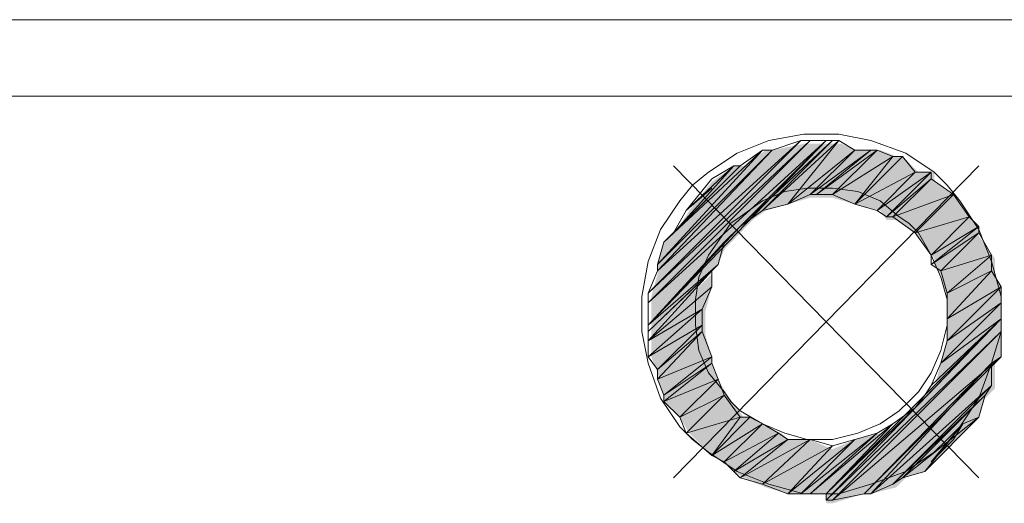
# Model space of a CAD drawing. Header units: millimetres. Extents: x 140304 to 319987, y -10756 to 142544.
# Tile 84 of 203: x 159780 to 160239, y 78858 to 79083. Entities that reach past the tile are written whole.
import ezdxf

# ---------------------------------------------------------------- set-up
doc = ezdxf.new("R2010")
doc.units = ezdxf.units.MM
doc.header["$LTSCALE"] = 10
doc.layers.get('0').update_dxf_attribs({"linetype": 'CONTINUOUS'})
doc.layers.add('ele_15', color=34, linetype='CONTINUOUS', lineweight=15)
doc.layers.add('H', color=7, linetype='CONTINUOUS', lineweight=53, true_color=0x0000d1)

# ---------------------------------------------------------------- blocks, each defined once
blk = doc.blocks.new('Base lucknow')
at = {"layer": 'H', "linetype": 'Continuous'}
for points in [[(160074.06, 98849.92), (160077, 98860.26), (160130.39, 98918.11), (160145.19, 98921.05), (160074.06, 98849.92)], [(160074.06, 98849.92), (160145.19, 98921.05), (160148.13, 98921.05), (160074.06, 98846.98), (160074.06, 98849.92)], [(160074.06, 98846.98), (160148.13, 98921.05), (160155.62, 98921.05), (160074.06, 98836.55), (160074.06, 98846.98)], [(160117.02, 98882.54), (160155.62, 98921.05), (160158.56, 98921.05), (160127.45, 98889.94), (160117.02, 98882.54)], [(160127.45, 98889.94), (160158.56, 98921.05), (160163.02, 98921.05), (160137.79, 98892.88), (160127.45, 98889.94)], [(160137.79, 98892.88), (160163.02, 98921.05), (160168.9, 98918.11), (160148.13, 98895.91), (160137.79, 98892.88)], [(160077, 98864.72), (160079.94, 98875.14), (160117.02, 98910.71), (160127.45, 98918.11), (160077, 98864.72)], [(160077, 98864.72), (160127.45, 98918.11), (160130.39, 98918.11), (160077, 98860.26), (160077, 98864.72)], [(160148.13, 98895.91), (160168.9, 98918.11), (160176.38, 98918.11), (160151.16, 98895.91), (160148.13, 98895.91)], [(160151.16, 98895.91), (160176.38, 98918.11), (160180.84, 98918.11), (160158.56, 98895.91), (160151.16, 98895.91)], [(160158.56, 98895.91), (160180.84, 98918.11), (160188.24, 98915.17), (160168.9, 98892.88), (160158.56, 98895.91)], [(160168.9, 98892.88), (160188.24, 98915.17), (160191.18, 98915.17), (160168.9, 98892.88)], [(160168.9, 98892.88), (160191.18, 98915.17), (160198.58, 98907.77), (160180.84, 98889.94), (160168.9, 98892.88)], [(160084.4, 98878.09), (160091.8, 98889.94), (160102.23, 98903.31), (160112.57, 98910.71), (160084.4, 98878.09)], [(160084.4, 98878.09), (160112.57, 98910.71), (160117.02, 98910.71), (160084.4, 98878.09)], [(160180.84, 98889.94), (160198.58, 98907.77), (160205.98, 98907.77), (160183.78, 98885.49), (160180.84, 98889.94)], [(160183.78, 98885.49), (160205.98, 98907.77), (160205.98, 98903.31), (160188.24, 98885.49), (160183.78, 98885.49)], [(160091.8, 98889.94), (160102.23, 98903.31), (160102.23, 98900.37), (160091.8, 98889.94)], [(160188.24, 98885.49), (160205.98, 98903.31), (160216.41, 98895.91), (160198.58, 98878.09), (160188.24, 98885.49)], [(160198.58, 98878.09), (160216.41, 98895.91), (160223.81, 98885.49), (160205.98, 98867.66), (160198.58, 98878.09)], [(160074.06, 98836.55), (160109.62, 98875.14), (160117.02, 98882.54), (160074.06, 98836.55)], [(160205.98, 98867.66), (160223.81, 98885.49), (160226.75, 98882.54), (160205.98, 98864.72), (160205.98, 98867.66)], [(160205.98, 98864.72), (160226.75, 98882.54), (160226.75, 98878.09), (160209.01, 98860.26), (160205.98, 98864.72)], [(160209.01, 98860.26), (160226.75, 98878.09), (160234.23, 98867.66), (160211.95, 98849.92), (160209.01, 98860.26)], [(160074.06, 98836.55), (160109.62, 98875.14), (160105.17, 98864.72), (160074.06, 98832.09), (160074.06, 98836.55)], [(160211.95, 98849.92), (160234.23, 98867.66), (160234.23, 98860.26), (160211.95, 98839.49), (160211.95, 98849.92)], [(160074.06, 98829.15), (160074.06, 98832.09), (160102.23, 98860.26), (160074.06, 98829.15)], [(160074.06, 98829.15), (160102.23, 98860.26), (160102.23, 98854.38), (160074.06, 98829.15)], [(160211.95, 98839.49), (160234.23, 98860.26), (160237.17, 98854.38), (160211.95, 98829.15), (160211.95, 98839.49)], [(160074.06, 98829.15), (160102.23, 98854.38), (160099.2, 98842.52), (160074.06, 98821.75), (160074.06, 98829.15)], [(160211.95, 98829.15), (160237.17, 98854.38), (160237.17, 98846.98), (160209.01, 98818.73), (160211.95, 98829.15)], [(160209.01, 98818.73), (160237.17, 98846.98), (160237.17, 98839.49), (160205.98, 98806.87), (160209.01, 98818.73)], [(160074.06, 98821.75), (160099.2, 98842.52), (160099.2, 98836.55), (160077, 98814.27), (160074.06, 98821.75)], [(160077, 98814.27), (160099.2, 98836.55), (160099.2, 98832.09), (160077, 98811.33), (160077, 98814.27)], [(160155.62, 98753.48), (160155.62, 98757.94), (160237.17, 98839.49), (160155.62, 98753.48)], [(160155.62, 98753.48), (160237.17, 98839.49), (160237.17, 98832.09), (160158.56, 98753.48), (160155.62, 98753.48)], [(160198.58, 98796.53), (160201.52, 98803.93), (160237.17, 98839.49), (160198.58, 98796.53)], [(160077, 98811.33), (160099.2, 98832.09), (160102.23, 98821.75), (160079.94, 98803.93), (160077, 98811.33)], [(160158.56, 98753.48), (160237.17, 98832.09), (160237.17, 98821.75), (160173.36, 98757.94), (160158.56, 98753.48)], [(160079.94, 98803.93), (160102.23, 98821.75), (160102.23, 98818.73), (160079.94, 98800.98), (160079.94, 98803.93)], [(160079.94, 98800.98), (160102.23, 98818.73), (160105.17, 98811.33), (160087.34, 98793.59), (160079.94, 98800.98)], [(160173.36, 98757.94), (160234.23, 98818.73), (160176.38, 98757.94), (160173.36, 98757.94)], [(160176.38, 98757.94), (160234.23, 98818.73), (160234.23, 98806.87), (160188.24, 98760.88), (160176.38, 98757.94)], [(160087.34, 98793.59), (160105.17, 98811.33), (160109.62, 98803.93), (160091.8, 98786.1), (160087.34, 98793.59)], [(160091.8, 98786.1), (160109.62, 98803.93), (160117.02, 98793.59), (160102.23, 98775.76), (160091.8, 98786.1)], [(160191.18, 98765.33), (160229.78, 98803.93), (160226.75, 98793.59), (160201.52, 98768.36), (160191.18, 98765.33)], [(160155.62, 98757.94), (160188.24, 98789.13), (160198.58, 98796.53), (160155.62, 98757.94)], [(160102.23, 98775.76), (160117.02, 98793.59), (160119.97, 98793.59), (160102.23, 98775.76)], [(160102.23, 98775.76), (160119.97, 98793.59), (160127.45, 98789.13), (160109.62, 98771.3), (160102.23, 98775.76)], [(160201.52, 98768.36), (160219.35, 98789.13), (160226.75, 98793.59), (160201.52, 98768.36)], [(160109.62, 98771.3), (160127.45, 98789.13), (160134.85, 98786.1), (160112.57, 98768.36), (160109.62, 98771.3)], [(160112.57, 98768.36), (160134.85, 98786.1), (160137.79, 98783.16), (160117.02, 98765.33), (160112.57, 98768.36)], [(160145.19, 98757.94), (160168.9, 98783.16), (160180.84, 98786.1), (160148.13, 98757.94), (160145.19, 98757.94)], [(160148.13, 98757.94), (160180.84, 98786.1), (160188.24, 98789.13), (160155.62, 98757.94), (160148.13, 98757.94)], [(160201.52, 98768.36), (160219.35, 98789.13), (160216.41, 98783.16), (160201.52, 98768.36)], [(160117.02, 98765.33), (160137.79, 98783.16), (160148.13, 98783.16), (160127.45, 98760.88), (160117.02, 98765.33)], [(160127.45, 98760.88), (160148.13, 98783.16), (160158.56, 98778.7), (160137.79, 98757.94), (160127.45, 98760.88)], [(160137.79, 98757.94), (160158.56, 98778.7), (160168.9, 98783.16), (160145.19, 98757.94), (160137.79, 98757.94)]]:
    blk.add_hatch(color=256, dxfattribs=at).paths.add_polyline_path(points)
for points in [[(160606.46, 98978.9), (159703.26, 98978.9)], [(159738.83, 98943.33), (160570.89, 98943.33)], [(160145.19, 98925.51), (160128.88, 98922.57)], [(160161.5, 98925.51), (160145.19, 98925.51)], [(160176.38, 98922.57), (160161.5, 98925.51)], [(160143.76, 98922.57), (160072.54, 98851.35)], [(160143.76, 98922.57), (160072.54, 98851.35)], [(160072.54, 98851.35), (160148.13, 98922.57)], [(160072.54, 98851.35), (160148.13, 98922.57)], [(160148.13, 98922.57), (160072.54, 98846.98)], [(160148.13, 98922.57), (160072.54, 98846.98)], [(160072.54, 98846.98), (160155.62, 98922.57)], [(160072.54, 98846.98), (160155.62, 98922.57)], [(160155.62, 98922.57), (160072.54, 98836.55)], [(160077, 98861.77), (160143.76, 98922.57)], [(160077, 98861.77), (160143.76, 98922.57)], [(160128.88, 98922.57), (160114.08, 98916.68)], [(160155.62, 98922.57), (160115.51, 98882.54)], [(160115.51, 98882.54), (160158.56, 98922.57)], [(160115.51, 98882.54), (160158.56, 98922.57)], [(160158.56, 98922.57), (160125.94, 98889.94)], [(160158.56, 98922.57), (160125.94, 98889.94)], [(160125.94, 98889.94), (160158.56, 98922.57)], [(160125.94, 98889.94), (160158.56, 98922.57)], [(160158.56, 98922.57), (160125.94, 98889.94)], [(160158.56, 98922.57), (160125.94, 98889.94)], [(160125.94, 98889.94), (160161.5, 98922.57)], [(160125.94, 98889.94), (160161.5, 98922.57)], [(160143.76, 98922.57), (160130.39, 98918.11)], [(160161.5, 98922.57), (160137.79, 98892.88)], [(160161.5, 98922.57), (160137.79, 98892.88)], [(160148.13, 98922.57), (160143.76, 98922.57)], [(160155.62, 98922.57), (160148.13, 98922.57)], [(160158.56, 98922.57), (160155.62, 98922.57)], [(160158.56, 98922.57), (160158.56, 98922.57)], [(160158.56, 98922.57), (160158.56, 98922.57)], [(160161.5, 98922.57), (160158.56, 98922.57)], [(160168.9, 98918.11), (160161.5, 98922.57)], [(160192.7, 98916.68), (160176.38, 98922.57)], [(160125.94, 98918.11), (160077, 98864.72)], [(160125.94, 98918.11), (160077, 98864.72)], [(160077, 98864.72), (160130.39, 98918.11)], [(160077, 98864.72), (160130.39, 98918.11)], [(160130.39, 98918.11), (160077, 98861.77)], [(160130.39, 98918.11), (160077, 98861.77)], [(160079.94, 98875.14), (160125.94, 98918.11)], [(160079.94, 98875.14), (160125.94, 98918.11)], [(160114.08, 98916.68), (160100.71, 98907.77)], [(160125.94, 98918.11), (160115.51, 98910.71)], [(160130.39, 98918.11), (160125.94, 98918.11)], [(160137.79, 98892.88), (160168.9, 98918.11)], [(160137.79, 98892.88), (160168.9, 98918.11)], [(160168.9, 98918.11), (160148.13, 98897.34)], [(160168.9, 98918.11), (160148.13, 98897.34)], [(160148.13, 98897.34), (160176.38, 98918.11)], [(160148.13, 98897.34), (160176.38, 98918.11)], [(160176.38, 98918.11), (160151.16, 98897.34)], [(160176.38, 98918.11), (160151.16, 98897.34)], [(160151.16, 98897.34), (160179.33, 98918.11)], [(160151.16, 98897.34), (160179.33, 98918.11)], [(160179.33, 98918.11), (160158.56, 98897.34)], [(160179.33, 98918.11), (160158.56, 98897.34)], [(160158.56, 98897.34), (160186.73, 98915.17)], [(160158.56, 98897.34), (160186.73, 98915.17)], [(160176.38, 98918.11), (160168.9, 98918.11)], [(160186.73, 98915.17), (160168.9, 98892.88)], [(160191.18, 98915.17), (160168.9, 98892.88)], [(160168.9, 98892.88), (160191.18, 98915.17)], [(160191.18, 98915.17), (160168.9, 98892.88)], [(160168.9, 98892.88), (160186.73, 98915.17)], [(160191.18, 98915.17), (160168.9, 98892.88)], [(160179.33, 98918.11), (160176.38, 98918.11)], [(160186.73, 98915.17), (160179.33, 98918.11)], [(160186.73, 98915.17), (160191.18, 98915.17)], [(160197.15, 98907.77), (160191.18, 98915.17)], [(160205.98, 98907.77), (160192.7, 98916.68)], [(160115.51, 98910.71), (160079.94, 98875.14)], [(160115.51, 98910.71), (160079.94, 98875.14)], [(160112.57, 98910.71), (160084.4, 98879.6)], [(160112.57, 98910.71), (160084.4, 98879.6)], [(160084.4, 98879.6), (160115.51, 98910.71)], [(160084.4, 98879.6), (160115.51, 98910.71)], [(160226.75, 98910.71), (160084.4, 98765.33)], [(160084.4, 98910.71), (160226.75, 98765.33)], [(160090.37, 98889.94), (160112.57, 98910.71)], [(160090.37, 98889.94), (160112.57, 98910.71)], [(160112.57, 98910.71), (160102.23, 98904.74)], [(160115.51, 98910.71), (160112.57, 98910.71)], [(160102.23, 98904.74), (160090.37, 98889.94)], [(160100.71, 98907.77), (160093.31, 98901.8)], [(160168.9, 98892.88), (160197.15, 98907.77)], [(160168.9, 98892.88), (160197.15, 98907.77)], [(160197.15, 98907.77), (160179.33, 98889.94)], [(160197.15, 98907.77), (160179.33, 98889.94)], [(160179.33, 98889.94), (160204.55, 98907.77)], [(160179.33, 98889.94), (160204.55, 98907.77)], [(160204.55, 98907.77), (160183.78, 98887)], [(160204.55, 98907.77), (160183.78, 98887)], [(160183.78, 98887), (160204.55, 98904.74)], [(160183.78, 98887), (160204.55, 98904.74)], [(160204.55, 98904.74), (160186.73, 98887)], [(160204.55, 98904.74), (160186.73, 98887)], [(160204.55, 98907.77), (160197.15, 98907.77)], [(160204.55, 98904.74), (160204.55, 98907.77)], [(160214.89, 98897.34), (160204.55, 98904.74)], [(160211.95, 98901.8), (160205.98, 98907.77)], [(160093.31, 98901.8), (160087.34, 98894.4)], [(160102.23, 98900.37), (160090.37, 98889.94)], [(160090.37, 98889.94), (160102.23, 98900.37)], [(160146.7, 98900.37), (160136.28, 98898.85)], [(160158.56, 98900.37), (160146.7, 98900.37)], [(160170.41, 98898.85), (160158.56, 98900.37)], [(160217.92, 98894.4), (160211.95, 98901.8)], [(160136.28, 98898.85), (160125.94, 98894.4)], [(160148.13, 98897.34), (160137.79, 98892.88)], [(160151.16, 98897.34), (160148.13, 98897.34)], [(160158.56, 98897.34), (160151.16, 98897.34)], [(160168.9, 98892.88), (160158.56, 98897.34)], [(160180.84, 98894.4), (160170.41, 98898.85)], [(160186.73, 98887), (160214.89, 98897.34)], [(160186.73, 98887), (160214.89, 98897.34)], [(160214.89, 98897.34), (160197.15, 98879.6)], [(160214.89, 98897.34), (160197.15, 98879.6)], [(160197.15, 98879.6), (160214.89, 98897.34)], [(160197.15, 98879.6), (160214.89, 98897.34)], [(160214.89, 98897.34), (160197.15, 98879.6)], [(160214.89, 98897.34), (160197.15, 98879.6)], [(160214.89, 98897.34), (160214.89, 98897.34)], [(160214.89, 98897.34), (160214.89, 98897.34)], [(160222.29, 98887), (160214.89, 98897.34)], [(160087.34, 98894.4), (160078.43, 98881.03)], [(160125.94, 98894.4), (160115.51, 98887)], [(160137.79, 98892.88), (160125.94, 98889.94)], [(160179.33, 98889.94), (160168.9, 98892.88)], [(160189.67, 98887), (160180.84, 98894.4)], [(160226.75, 98881.03), (160217.92, 98894.4)], [(160084.4, 98879.6), (160090.37, 98889.94)], [(160115.51, 98887), (160111.14, 98884.06)], [(160125.94, 98889.94), (160115.51, 98882.54)], [(160183.78, 98887), (160179.33, 98889.94)], [(160186.73, 98887), (160183.78, 98887)], [(160197.15, 98879.6), (160186.73, 98887)], [(160194.13, 98884.06), (160189.67, 98887)], [(160197.15, 98879.6), (160222.29, 98887)], [(160197.15, 98879.6), (160222.29, 98887)], [(160222.29, 98887), (160204.55, 98869.17)], [(160222.29, 98887), (160204.55, 98869.17)], [(160226.75, 98882.54), (160222.29, 98887)], [(160072.54, 98836.55), (160115.51, 98882.54)], [(160111.14, 98884.06), (160108.11, 98879.6)], [(160115.51, 98882.54), (160108.11, 98875.14)], [(160198.58, 98879.6), (160194.13, 98884.06)], [(160204.55, 98869.17), (160226.75, 98882.54)], [(160204.55, 98869.17), (160226.75, 98882.54)], [(160226.75, 98882.54), (160204.55, 98864.72)], [(160226.75, 98882.54), (160204.55, 98864.72)], [(160226.75, 98879.6), (160226.75, 98882.54)], [(160078.43, 98881.03), (160072.54, 98866.23)], [(160079.94, 98875.14), (160084.4, 98879.6)], [(160108.11, 98879.6), (160100.71, 98869.17)], [(160204.55, 98869.17), (160197.15, 98879.6)], [(160204.55, 98869.17), (160198.58, 98879.6)], [(160204.55, 98864.72), (160226.75, 98879.6)], [(160204.55, 98864.72), (160226.75, 98879.6)], [(160226.75, 98879.6), (160209.01, 98861.77)], [(160226.75, 98879.6), (160209.01, 98861.77)], [(160232.72, 98866.23), (160226.75, 98881.03)], [(160232.72, 98869.17), (160226.75, 98879.6)], [(160108.11, 98875.14), (160072.54, 98836.55)], [(160072.54, 98836.55), (160108.11, 98875.14)], [(160108.11, 98875.14), (160072.54, 98836.55)], [(160108.11, 98875.14), (160072.54, 98836.55)], [(160077, 98864.72), (160079.94, 98875.14)], [(160105.17, 98864.72), (160108.11, 98875.14)], [(160100.71, 98869.17), (160096.26, 98858.83)], [(160204.55, 98864.72), (160204.55, 98869.17)], [(160209.01, 98858.83), (160204.55, 98869.17)], [(160209.01, 98861.77), (160232.72, 98869.17)], [(160209.01, 98861.77), (160232.72, 98869.17)], [(160232.72, 98869.17), (160211.95, 98851.35)], [(160232.72, 98869.17), (160211.95, 98851.35)], [(160211.95, 98851.35), (160232.72, 98869.17)], [(160211.95, 98851.35), (160232.72, 98869.17)], [(160232.72, 98869.17), (160211.95, 98851.35)], [(160232.72, 98869.17), (160211.95, 98851.35)], [(160232.72, 98869.17), (160232.72, 98869.17)], [(160232.72, 98869.17), (160232.72, 98869.17)], [(160232.72, 98861.77), (160232.72, 98869.17)], [(160072.54, 98866.23), (160069.6, 98849.92)], [(160072.54, 98836.55), (160105.17, 98864.72)], [(160072.54, 98836.55), (160105.17, 98864.72)], [(160105.17, 98864.72), (160072.54, 98833.61)], [(160105.17, 98864.72), (160072.54, 98833.61)], [(160077, 98861.77), (160077, 98864.72)], [(160102.23, 98861.77), (160105.17, 98864.72)], [(160209.01, 98861.77), (160204.55, 98864.72)], [(160237.17, 98849.92), (160232.72, 98866.23)], [(160072.54, 98851.35), (160077, 98861.77)], [(160072.54, 98833.61), (160102.23, 98861.77)], [(160072.54, 98833.61), (160102.23, 98861.77)], [(160102.23, 98861.77), (160072.54, 98829.15)], [(160072.54, 98829.15), (160102.23, 98861.77)], [(160096.26, 98858.83), (160094.74, 98848.41)], [(160102.23, 98861.77), (160102.23, 98854.38)], [(160211.95, 98851.35), (160209.01, 98861.77)], [(160211.95, 98848.41), (160209.01, 98858.83)], [(160211.95, 98851.35), (160232.72, 98861.77)], [(160211.95, 98851.35), (160232.72, 98861.77)], [(160232.72, 98861.77), (160211.95, 98839.49)], [(160232.72, 98861.77), (160211.95, 98839.49)], [(160237.17, 98854.38), (160232.72, 98861.77)], [(160102.23, 98854.38), (160072.54, 98829.15)], [(160072.54, 98829.15), (160102.23, 98854.38)], [(160102.23, 98854.38), (160072.54, 98829.15)], [(160102.23, 98854.38), (160072.54, 98829.15)], [(160097.77, 98843.95), (160102.23, 98854.38)], [(160211.95, 98839.49), (160237.17, 98854.38)], [(160211.95, 98839.49), (160237.17, 98854.38)], [(160237.17, 98854.38), (160211.95, 98829.15)], [(160237.17, 98854.38), (160211.95, 98829.15)], [(160211.95, 98829.15), (160237.17, 98854.38)], [(160211.95, 98829.15), (160237.17, 98854.38)], [(160237.17, 98854.38), (160211.95, 98829.15)], [(160237.17, 98854.38), (160211.95, 98829.15)], [(160237.17, 98854.38), (160237.17, 98854.38)], [(160237.17, 98854.38), (160237.17, 98854.38)], [(160237.17, 98846.98), (160237.17, 98854.38)], [(160069.6, 98849.92), (160069.6, 98833.61)], [(160072.54, 98846.98), (160072.54, 98851.35)], [(160211.95, 98839.49), (160211.95, 98851.35)], [(160237.17, 98833.61), (160237.17, 98849.92)], [(160072.54, 98836.55), (160072.54, 98846.98)], [(160094.74, 98848.41), (160094.74, 98836.55)], [(160237.17, 98846.98), (160209.01, 98818.73)], [(160237.17, 98846.98), (160209.01, 98818.73)], [(160211.95, 98836.55), (160211.95, 98848.41)], [(160211.95, 98829.15), (160237.17, 98846.98)], [(160211.95, 98829.15), (160237.17, 98846.98)], [(160237.17, 98839.49), (160237.17, 98846.98)], [(160072.54, 98829.15), (160097.77, 98843.95)], [(160072.54, 98829.15), (160097.77, 98843.95)], [(160097.77, 98843.95), (160072.54, 98821.75)], [(160097.77, 98843.95), (160072.54, 98821.75)], [(160097.77, 98836.55), (160097.77, 98843.95)], [(160072.54, 98833.61), (160072.54, 98836.55)], [(160072.54, 98821.75), (160097.77, 98836.55)], [(160072.54, 98821.75), (160097.77, 98836.55)], [(160097.77, 98836.55), (160077, 98815.78)], [(160097.77, 98836.55), (160077, 98815.78)], [(160094.74, 98836.55), (160096.26, 98824.7)], [(160097.77, 98833.61), (160097.77, 98836.55)], [(160237.17, 98839.49), (160155.62, 98757.94)], [(160155.62, 98757.94), (160237.17, 98839.49)], [(160155.62, 98757.94), (160237.17, 98839.49)], [(160237.17, 98839.49), (160155.62, 98754.99)], [(160237.17, 98839.49), (160155.62, 98754.99)], [(160237.17, 98839.49), (160197.15, 98797.96)], [(160201.52, 98803.93), (160237.17, 98839.49)], [(160237.17, 98839.49), (160201.52, 98803.93)], [(160201.52, 98803.93), (160237.17, 98839.49)], [(160201.52, 98803.93), (160237.17, 98839.49)], [(160237.17, 98839.49), (160204.55, 98808.38)], [(160237.17, 98839.49), (160204.55, 98808.38)], [(160204.55, 98808.38), (160237.17, 98839.49)], [(160237.17, 98839.49), (160204.55, 98808.38)], [(160209.01, 98818.73), (160237.17, 98839.49)], [(160209.01, 98818.73), (160237.17, 98839.49)], [(160209.01, 98824.7), (160211.95, 98836.55)], [(160211.95, 98829.15), (160211.95, 98839.49)], [(160237.17, 98839.49), (160237.17, 98839.49)], [(160237.17, 98839.49), (160237.17, 98839.49)], [(160237.17, 98839.49), (160237.17, 98839.49)], [(160237.17, 98833.61), (160237.17, 98839.49)], [(160069.6, 98833.61), (160072.54, 98818.73)], [(160072.54, 98829.15), (160072.54, 98833.61)], [(160077, 98815.78), (160097.77, 98833.61)], [(160077, 98815.78), (160097.77, 98833.61)], [(160097.77, 98833.61), (160077, 98811.33)], [(160097.77, 98833.61), (160077, 98811.33)], [(160102.23, 98821.75), (160097.77, 98833.61)], [(160155.62, 98754.99), (160237.17, 98833.61)], [(160155.62, 98754.99), (160237.17, 98833.61)], [(160237.17, 98833.61), (160158.56, 98754.99)], [(160237.17, 98833.61), (160158.56, 98754.99)], [(160232.72, 98818.73), (160237.17, 98833.61)], [(160237.17, 98821.75), (160237.17, 98833.61)], [(160072.54, 98821.75), (160072.54, 98829.15)], [(160209.01, 98818.73), (160211.95, 98829.15)], [(160096.26, 98824.7), (160100.71, 98814.27)], [(160204.55, 98814.27), (160209.01, 98824.7)], [(160077, 98815.78), (160072.54, 98821.75)], [(160072.54, 98818.73), (160078.43, 98802.41)], [(160077, 98811.33), (160102.23, 98821.75)], [(160077, 98811.33), (160102.23, 98821.75)], [(160102.23, 98821.75), (160079.94, 98803.93)], [(160102.23, 98821.75), (160079.94, 98803.93)], [(160079.94, 98803.93), (160102.23, 98818.73)], [(160079.94, 98803.93), (160102.23, 98818.73)], [(160102.23, 98818.73), (160079.94, 98800.98)], [(160102.23, 98818.73), (160079.94, 98800.98)], [(160102.23, 98818.73), (160102.23, 98821.75)], [(160105.17, 98811.33), (160102.23, 98818.73)], [(160158.56, 98754.99), (160237.17, 98821.75)], [(160158.56, 98754.99), (160237.17, 98821.75)], [(160237.17, 98821.75), (160173.36, 98757.94)], [(160237.17, 98821.75), (160173.36, 98757.94)], [(160173.36, 98757.94), (160232.72, 98818.73)], [(160173.36, 98757.94), (160232.72, 98818.73)], [(160232.72, 98818.73), (160176.38, 98757.94)], [(160232.72, 98818.73), (160176.38, 98757.94)], [(160204.55, 98808.38), (160209.01, 98818.73)], [(160226.75, 98802.41), (160232.72, 98818.73)], [(160232.72, 98818.73), (160237.17, 98821.75)], [(160232.72, 98808.38), (160232.72, 98818.73)], [(160077, 98811.33), (160077, 98815.78)], [(160100.71, 98814.27), (160108.11, 98805.44)], [(160198.58, 98805.44), (160204.55, 98814.27)], [(160079.94, 98803.93), (160077, 98811.33)], [(160079.94, 98800.98), (160105.17, 98811.33)], [(160079.94, 98800.98), (160105.17, 98811.33)], [(160105.17, 98811.33), (160087.34, 98793.59)], [(160105.17, 98811.33), (160087.34, 98793.59)], [(160108.11, 98803.93), (160105.17, 98811.33)], [(160176.38, 98757.94), (160232.72, 98808.38)], [(160176.38, 98757.94), (160232.72, 98808.38)], [(160232.72, 98808.38), (160186.73, 98762.39)], [(160232.72, 98808.38), (160186.73, 98762.39)], [(160204.55, 98808.38), (160201.52, 98803.93)], [(160229.78, 98803.93), (160232.72, 98808.38)], [(160079.94, 98800.98), (160079.94, 98803.93)], [(160087.34, 98793.59), (160108.11, 98803.93)], [(160087.34, 98793.59), (160108.11, 98803.93)], [(160108.11, 98803.93), (160090.37, 98786.1)], [(160090.37, 98786.1), (160108.11, 98803.93)], [(160108.11, 98803.93), (160090.37, 98786.1)], [(160108.11, 98803.93), (160090.37, 98786.1)], [(160090.37, 98786.1), (160108.11, 98803.93)], [(160108.11, 98803.93), (160090.37, 98786.1)], [(160108.11, 98805.44), (160111.14, 98800.98)], [(160108.11, 98803.93), (160108.11, 98803.93)], [(160115.51, 98793.59), (160108.11, 98803.93)], [(160186.73, 98762.39), (160229.78, 98803.93)], [(160186.73, 98762.39), (160229.78, 98803.93)], [(160229.78, 98803.93), (160191.18, 98765.33)], [(160229.78, 98803.93), (160191.18, 98765.33)], [(160194.13, 98800.98), (160198.58, 98805.44)], [(160197.15, 98797.96), (160201.52, 98803.93)], [(160226.75, 98793.59), (160229.78, 98803.93)], [(160078.43, 98802.41), (160087.34, 98789.13)], [(160087.34, 98793.59), (160079.94, 98800.98)], [(160111.14, 98800.98), (160115.51, 98796.53)], [(160189.67, 98796.53), (160194.13, 98800.98)], [(160217.92, 98789.13), (160226.75, 98802.41)], [(160115.51, 98796.53), (160125.94, 98790.56)], [(160197.15, 98797.96), (160155.62, 98757.94)], [(160155.62, 98757.94), (160197.15, 98797.96)], [(160197.15, 98797.96), (160155.62, 98757.94)], [(160180.84, 98790.56), (160189.67, 98796.53)], [(160186.73, 98790.56), (160197.15, 98797.96)], [(160090.37, 98786.1), (160087.34, 98793.59)], [(160090.37, 98786.1), (160115.51, 98793.59)], [(160090.37, 98786.1), (160115.51, 98793.59)], [(160115.51, 98793.59), (160102.23, 98775.76)], [(160119.97, 98793.59), (160102.23, 98775.76)], [(160102.23, 98775.76), (160119.97, 98793.59)], [(160119.97, 98793.59), (160102.23, 98775.76)], [(160102.23, 98775.76), (160115.51, 98793.59)], [(160119.97, 98793.59), (160102.23, 98775.76)], [(160102.23, 98775.76), (160125.94, 98790.56)], [(160102.23, 98775.76), (160125.94, 98790.56)], [(160125.94, 98790.56), (160108.11, 98772.82)], [(160125.94, 98790.56), (160108.11, 98772.82)], [(160115.51, 98793.59), (160119.97, 98793.59)], [(160125.94, 98790.56), (160119.97, 98793.59)], [(160133.33, 98786.1), (160125.94, 98790.56)], [(160125.94, 98790.56), (160136.28, 98786.1)], [(160148.13, 98757.94), (160186.73, 98790.56)], [(160148.13, 98757.94), (160186.73, 98790.56)], [(160186.73, 98790.56), (160155.62, 98757.94)], [(160155.62, 98757.94), (160186.73, 98790.56)], [(160170.41, 98786.1), (160180.84, 98790.56)], [(160186.73, 98790.56), (160179.33, 98786.1)], [(160191.18, 98765.33), (160226.75, 98793.59)], [(160191.18, 98765.33), (160226.75, 98793.59)], [(160226.75, 98793.59), (160201.52, 98768.36)], [(160201.52, 98768.36), (160226.75, 98793.59)], [(160201.52, 98768.36), (160219.35, 98790.56)], [(160219.35, 98790.56), (160201.52, 98768.36)], [(160219.35, 98790.56), (160201.52, 98768.36)], [(160204.55, 98772.82), (160219.35, 98790.56)], [(160219.35, 98790.56), (160214.89, 98783.16)], [(160226.75, 98793.59), (160219.35, 98790.56)], [(160087.34, 98789.13), (160093.31, 98783.16)], [(160102.23, 98775.76), (160090.37, 98786.1)], [(160108.11, 98772.82), (160133.33, 98786.1)], [(160108.11, 98772.82), (160133.33, 98786.1)], [(160133.33, 98786.1), (160112.57, 98768.36)], [(160133.33, 98786.1), (160112.57, 98768.36)], [(160137.79, 98783.16), (160133.33, 98786.1)], [(160136.28, 98786.1), (160146.7, 98783.16)], [(160143.76, 98757.94), (160179.33, 98786.1)], [(160143.76, 98757.94), (160179.33, 98786.1)], [(160179.33, 98786.1), (160148.13, 98757.94)], [(160179.33, 98786.1), (160148.13, 98757.94)], [(160158.56, 98783.16), (160170.41, 98786.1)], [(160179.33, 98786.1), (160168.9, 98783.16)], [(160211.95, 98783.16), (160217.92, 98789.13)], [(160093.31, 98783.16), (160100.71, 98777.27)], [(160112.57, 98768.36), (160137.79, 98783.16)], [(160112.57, 98768.36), (160137.79, 98783.16)], [(160137.79, 98783.16), (160115.51, 98765.33)], [(160137.79, 98783.16), (160115.51, 98765.33)], [(160115.51, 98765.33), (160148.13, 98783.16)], [(160115.51, 98765.33), (160148.13, 98783.16)], [(160148.13, 98783.16), (160125.94, 98762.39)], [(160148.13, 98783.16), (160125.94, 98762.39)], [(160125.94, 98762.39), (160148.13, 98783.16)], [(160125.94, 98762.39), (160148.13, 98783.16)], [(160148.13, 98783.16), (160125.94, 98762.39)], [(160148.13, 98783.16), (160125.94, 98762.39)], [(160148.13, 98783.16), (160137.79, 98783.16)], [(160137.79, 98757.94), (160168.9, 98783.16)], [(160137.79, 98757.94), (160168.9, 98783.16)], [(160168.9, 98783.16), (160143.76, 98757.94)], [(160168.9, 98783.16), (160143.76, 98757.94)], [(160143.76, 98757.94), (160168.9, 98783.16)], [(160143.76, 98757.94), (160168.9, 98783.16)], [(160168.9, 98783.16), (160143.76, 98757.94)], [(160168.9, 98783.16), (160143.76, 98757.94)], [(160146.7, 98783.16), (160158.56, 98783.16)], [(160148.13, 98783.16), (160148.13, 98783.16)], [(160148.13, 98783.16), (160148.13, 98783.16)], [(160158.56, 98780.22), (160148.13, 98783.16)], [(160168.9, 98783.16), (160158.56, 98780.22)], [(160168.9, 98783.16), (160168.9, 98783.16)], [(160168.9, 98783.16), (160168.9, 98783.16)], [(160214.89, 98783.16), (160204.55, 98772.82)], [(160205.98, 98777.27), (160211.95, 98783.16)], [(160100.71, 98777.27), (160114.08, 98768.36)], [(160125.94, 98762.39), (160158.56, 98780.22)], [(160125.94, 98762.39), (160158.56, 98780.22)], [(160158.56, 98780.22), (160137.79, 98757.94)], [(160158.56, 98780.22), (160137.79, 98757.94)], [(160192.7, 98768.36), (160205.98, 98777.27)], [(160108.11, 98772.82), (160102.23, 98775.76)], [(160112.57, 98768.36), (160108.11, 98772.82)], [(160115.51, 98765.33), (160112.57, 98768.36)], [(160114.08, 98768.36), (160128.88, 98762.39)], [(160176.38, 98762.39), (160192.7, 98768.36)], [(160201.52, 98768.36), (160191.18, 98765.33)], [(160125.94, 98762.39), (160115.51, 98765.33)], [(160137.79, 98757.94), (160125.94, 98762.39)], [(160128.88, 98762.39), (160145.19, 98757.94)], [(160161.5, 98757.94), (160176.38, 98762.39)], [(160186.73, 98762.39), (160176.38, 98757.94)], [(160191.18, 98765.33), (160186.73, 98762.39)], [(160143.76, 98757.94), (160137.79, 98757.94)], [(160148.13, 98757.94), (160143.76, 98757.94)], [(160145.19, 98757.94), (160161.5, 98757.94)], [(160155.62, 98757.94), (160148.13, 98757.94)], [(160155.62, 98754.99), (160155.62, 98757.94)], [(160173.36, 98757.94), (160158.56, 98754.99)], [(160176.38, 98757.94), (160173.36, 98757.94)], [(160158.56, 98754.99), (160155.62, 98754.99)]]:
    blk.add_lwpolyline(points)

msp = doc.modelspace()

# ---------------------------------------------------------------- block references
at = {"layer": 'ele_15'}
msp.add_blockref('Base lucknow', (0, -19895.66), dxfattribs=at)

doc.saveas('drawing.dxf')
